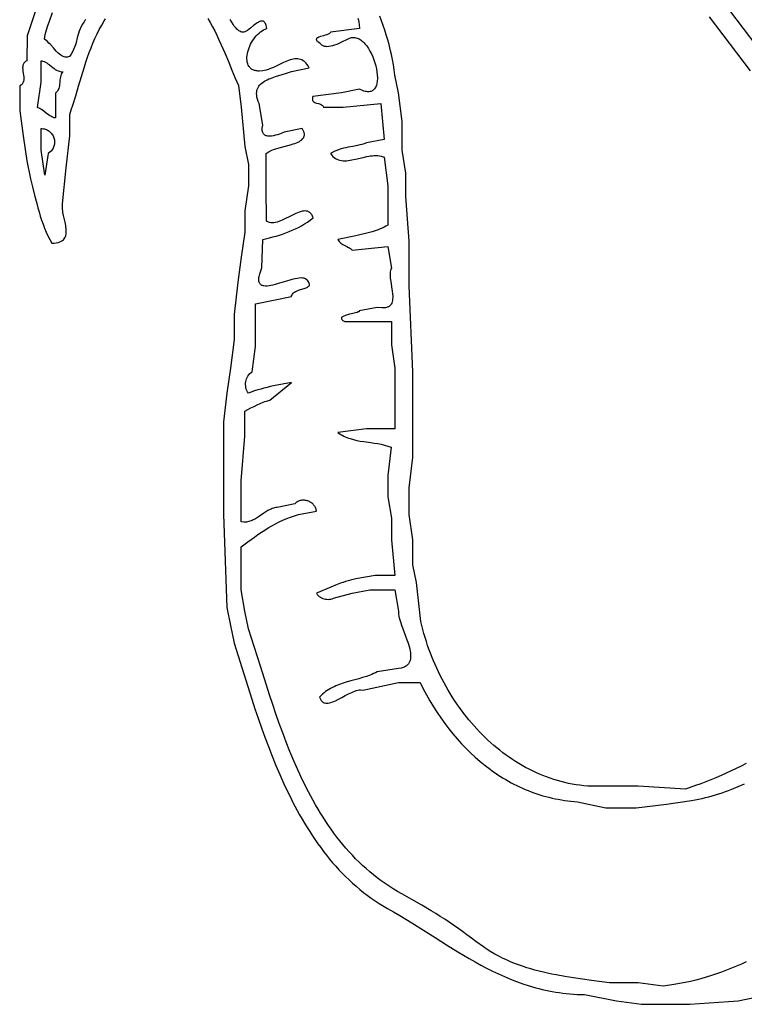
# Model space of a CAD drawing. Extents: x 0 to 6.91, y 0 to 7.03.
# Tile 1 of 11: x 1.2 to 3.23, y 0 to 2.75. Entities that reach past the tile are written whole.
import ezdxf

# ---------------------------------------------------------------- set-up
doc = ezdxf.new("R2010")
doc.units = 0

msp = doc.modelspace()

# ---------------------------------------------------------------- linework, layer by layer
for points in [[(1.243534, 2.776727), (1.221315, 2.709555), (1.22, 2.64), (1.217458, 2.638607), (1.215286, 2.63706), (1.213461, 2.635369), (1.211958, 2.633546), (1.210752, 2.631599), (1.209817, 2.62954), (1.20913, 2.627378), (1.208666, 2.625124), (1.2084, 2.622787), (1.208307, 2.62038), (1.208541, 2.61539), (1.209172, 2.610236), (1.21, 2.605), (1.210828, 2.599764), (1.211459, 2.59461), (1.211693, 2.58962), (1.2116, 2.587213), (1.211334, 2.584876), (1.21087, 2.582622), (1.210183, 2.58046), (1.209248, 2.578401), (1.208042, 2.576454), (1.206539, 2.574631), (1.204714, 2.57294), (1.2, 2.57), (1.2, 2.5), (1.21, 2.43), (1.22, 2.36), (1.23, 2.31), (1.235989, 2.287353), (1.241829, 2.264114), (1.247811, 2.240588), (1.250946, 2.228812), (1.254225, 2.217079), (1.257685, 2.205426), (1.261362, 2.193891), (1.265293, 2.182514), (1.269513, 2.171331), (1.27406, 2.160381), (1.278969, 2.149702), (1.29002, 2.12931), (1.296523, 2.1297), (1.302339, 2.130468), (1.3075, 2.131596), (1.312039, 2.133066), (1.315989, 2.134859), (1.319383, 2.136959), (1.322253, 2.139346), (1.324632, 2.142003), (1.326554, 2.144913), (1.328051, 2.148056), (1.329155, 2.151415), (1.329901, 2.154972), (1.330319, 2.158709), (1.330445, 2.162608), (1.330309, 2.166652), (1.329946, 2.170821), (1.329387, 2.175099), (1.328666, 2.179466), (1.326869, 2.1884), (1.322771, 2.206559), (1.320996, 2.215496), (1.320292, 2.219866), (1.319754, 2.224147), (1.319415, 2.22832), (1.319308, 2.232367), (1.31992, 2.240013), (1.33, 2.34), (1.34, 2.43), (1.34, 2.49), (1.344415, 2.502633), (1.34867, 2.51548), (1.356838, 2.541707), (1.364774, 2.568455), (1.372749, 2.5955), (1.381033, 2.622617), (1.385376, 2.636132), (1.389898, 2.649581), (1.394632, 2.662936), (1.399612, 2.676168), (1.404872, 2.68925), (1.410447, 2.702153), (1.416369, 2.714849), (1.422673, 2.72731), (1.429392, 2.739509), (1.436561, 2.751416), (1.440324, 2.757252)], [(1.385291, 2.755485), (1.382547, 2.75214), (1.380034, 2.74882), (1.377739, 2.745522), (1.375645, 2.742245), (1.372006, 2.735746), (1.369, 2.729308), (1.366508, 2.722917), (1.364412, 2.716559), (1.362595, 2.710221), (1.360938, 2.703887), (1.357636, 2.691178), (1.355754, 2.684773), (1.353562, 2.678317), (1.35094, 2.671795), (1.347773, 2.665193), (1.34394, 2.658497), (1.339326, 2.651692), (1.336721, 2.650808), (1.334168, 2.650241), (1.331664, 2.649975), (1.329207, 2.649993), (1.326795, 2.65028), (1.324424, 2.650819), (1.322092, 2.651593), (1.319798, 2.652588), (1.317538, 2.653786), (1.315309, 2.655171), (1.310937, 2.658438), (1.306661, 2.662258), (1.302462, 2.666503), (1.298319, 2.671041), (1.294212, 2.675743), (1.286024, 2.68512), (1.281904, 2.689535), (1.277738, 2.693594), (1.273508, 2.697167), (1.269192, 2.700125), (1.27035, 2.706825), (1.271723, 2.713401), (1.273286, 2.719866), (1.275015, 2.726235), (1.278881, 2.738739), (1.283133, 2.751024), (1.292044, 2.77539)], [(1.726377, 2.758562), (1.733095, 2.747076), (1.739554, 2.735311), (1.74577, 2.723322), (1.751761, 2.71116), (1.757543, 2.698879), (1.763133, 2.686531), (1.773804, 2.661846), (1.78391, 2.637529), (1.793584, 2.614002), (1.802962, 2.59169), (1.812176, 2.571013), (1.82, 2.51), (1.83, 2.4), (1.84, 2.35), (1.84, 2.29), (1.83, 2.22), (1.83, 2.16), (1.82, 2.09), (1.81, 2.02), (1.8, 1.93), (1.8, 1.86), (1.79, 1.78), (1.78, 1.71), (1.77, 1.63), (1.77, 1.37), (1.78, 1.11), (1.79, 1.06), (1.8, 1.01), (1.832468, 0.906637), (1.849457, 0.853749), (1.858243, 0.827161), (1.867261, 0.800538), (1.87654, 0.773925), (1.88611, 0.747366), (1.896, 0.720906), (1.906239, 0.694592), (1.916855, 0.668467), (1.927878, 0.642578), (1.939337, 0.616969), (1.951261, 0.591685), (1.957407, 0.579179), (1.963679, 0.566772), (1.970083, 0.554468), (1.97662, 0.542274), (1.983296, 0.530195), (1.990113, 0.518237), (1.997076, 0.506405), (2.004188, 0.494705), (2.011452, 0.483144), (2.018872, 0.471725), (2.026453, 0.460456), (2.034196, 0.449341), (2.042107, 0.438386), (2.050189, 0.427597), (2.058444, 0.41698), (2.066878, 0.40654), (2.075494, 0.396283), (2.084294, 0.386215), (2.093284, 0.37634), (2.102466, 0.366666), (2.111844, 0.357197), (2.121422, 0.347938), (2.131203, 0.338897), (2.141192, 0.330078), (2.151391, 0.321486), (2.161804, 0.313129), (2.172436, 0.30501), (2.183288, 0.297137), (2.194367, 0.289514), (2.205673, 0.282147), (2.228988, 0.268204), (2.246287, 0.258309), (2.263347, 0.248278), (2.280192, 0.238142), (2.296844, 0.227927), (2.329664, 0.207382), (2.361997, 0.18687), (2.39403, 0.166623), (2.425948, 0.14687), (2.441924, 0.13725), (2.457941, 0.12784), (2.474024, 0.118668), (2.490196, 0.109762), (2.506479, 0.101153), (2.522899, 0.092867), (2.539477, 0.084935), (2.556238, 0.077384), (2.573204, 0.070244), (2.5904, 0.063543), (2.607848, 0.057309), (2.625573, 0.051572), (2.634546, 0.048899), (2.643597, 0.04636), (2.652729, 0.04396), (2.661944, 0.041702), (2.671246, 0.03959), (2.680638, 0.037627), (2.690122, 0.035816), (2.699701, 0.034162), (2.709378, 0.032669), (2.719157, 0.031338), (2.72904, 0.030175), (2.73903, 0.029182), (2.74913, 0.028364), (2.759343, 0.027724), (2.78012, 0.026992), (2.87, 0.01), (2.94, 0), (3.075, 0), (3.21, 0.01), (3.26, 0.02)], [(3.232622, 0.119021), (3.219099, 0.11272), (3.205445, 0.106665), (3.191659, 0.10086), (3.17774, 0.095311), (3.163687, 0.090025), (3.149498, 0.085006), (3.135173, 0.08026), (3.12071, 0.075792), (3.106108, 0.07161), (3.091366, 0.067717), (3.076483, 0.064119), (3.061457, 0.060823), (3.046288, 0.057834), (3.030975, 0.055157), (2.999909, 0.050762), (2.93, 0.06), (2.85, 0.06), (2.7994, 0.066691), (2.774427, 0.070109), (2.74969, 0.073731), (2.725205, 0.077672), (2.700985, 0.082051), (2.68898, 0.08444), (2.677045, 0.086982), (2.665184, 0.089692), (2.653399, 0.092584), (2.64169, 0.095673), (2.630061, 0.098973), (2.618512, 0.102499), (2.607045, 0.106265), (2.595662, 0.110287), (2.584366, 0.114577), (2.573157, 0.119152), (2.562037, 0.124026), (2.551009, 0.129213), (2.540074, 0.134728), (2.529233, 0.140586), (2.51849, 0.1468), (2.507844, 0.153387), (2.497299, 0.160359), (2.476516, 0.175521), (2.463745, 0.185338), (2.451131, 0.194802), (2.438633, 0.203948), (2.426215, 0.212807), (2.413837, 0.221414), (2.401461, 0.229801), (2.38905, 0.238001), (2.376563, 0.246048), (2.363964, 0.253974), (2.351212, 0.261812), (2.325102, 0.277358), (2.26937, 0.308856), (2.257208, 0.315753), (2.24531, 0.322908), (2.233674, 0.330314), (2.222295, 0.337967), (2.211167, 0.345861), (2.200287, 0.353991), (2.189651, 0.362351), (2.179253, 0.370938), (2.16909, 0.379745), (2.159156, 0.388766), (2.149447, 0.397998), (2.13996, 0.407434), (2.130689, 0.41707), (2.12163, 0.426899), (2.112778, 0.436918), (2.104129, 0.44712), (2.095679, 0.4575), (2.087423, 0.468054), (2.079357, 0.478776), (2.071476, 0.48966), (2.063775, 0.500702), (2.056251, 0.511895), (2.048899, 0.523236), (2.041714, 0.534719), (2.034691, 0.546338), (2.027827, 0.558088), (2.021117, 0.569965), (2.014557, 0.581962), (2.008141, 0.594074), (2.001866, 0.606297), (1.995727, 0.618625), (1.98972, 0.631053), (1.98384, 0.643575), (1.978082, 0.656187), (1.966917, 0.681657), (1.956189, 0.707421), (1.945863, 0.733439), (1.935902, 0.759666), (1.926271, 0.786063), (1.916935, 0.812586), (1.907857, 0.839194), (1.899002, 0.865845), (1.890333, 0.892497), (1.873416, 0.945636), (1.840254, 1.050083), (1.83, 1.1), (1.82, 1.16), (1.82, 1.22), (1.82, 1.28), (1.838319, 1.293828), (1.856986, 1.307439), (1.86647, 1.314083), (1.876066, 1.320577), (1.885782, 1.326888), (1.895625, 1.332986), (1.905605, 1.338837), (1.915728, 1.344411), (1.926003, 1.349674), (1.936438, 1.354595), (1.947041, 1.359142), (1.957821, 1.363283), (1.979942, 1.370219), (2.03, 1.38), (2.029675, 1.382521), (2.029146, 1.38496), (2.028424, 1.387313), (2.02752, 1.389576), (2.026444, 1.391746), (2.025205, 1.393817), (2.023815, 1.395787), (2.022284, 1.39765), (2.020621, 1.399403), (2.018838, 1.401042), (2.016945, 1.402563), (2.014952, 1.403962), (2.012869, 1.405234), (2.010707, 1.406375), (2.008475, 1.407383), (2.006185, 1.408251), (2.003847, 1.408977), (2.001471, 1.409557), (1.999067, 1.409986), (1.996646, 1.41026), (1.994218, 1.410375), (1.991793, 1.410327), (1.989382, 1.410113), (1.986995, 1.409727), (1.984642, 1.409166), (1.982333, 1.408427), (1.98008, 1.407504), (1.977892, 1.406394), (1.97578, 1.405092), (1.973753, 1.403596), (1.97, 1.4), (1.92, 1.39), (1.916576, 1.389569), (1.913228, 1.388915), (1.909949, 1.388057), (1.906734, 1.38701), (1.903578, 1.385792), (1.900474, 1.384419), (1.894402, 1.381278), (1.888475, 1.377722), (1.882647, 1.373887), (1.871109, 1.365919), (1.865311, 1.362058), (1.859432, 1.358459), (1.85343, 1.355257), (1.850368, 1.353847), (1.847259, 1.352587), (1.844096, 1.351494), (1.840874, 1.350586), (1.837587, 1.349878), (1.83423, 1.349388), (1.830798, 1.349132), (1.827284, 1.349128), (1.819989, 1.349943), (1.82, 1.465), (1.83, 1.59), (1.83, 1.66), (1.838592, 1.664131), (1.847092, 1.668485), (1.855569, 1.672895), (1.86409, 1.677197), (1.872725, 1.681224), (1.881543, 1.68481), (1.886042, 1.686387), (1.890612, 1.687791), (1.9, 1.69), (1.96, 1.74), (1.91, 1.73), (1.901094, 1.728091), (1.892226, 1.726012), (1.883399, 1.723763), (1.874618, 1.721345), (1.865884, 1.718758), (1.857201, 1.716005), (1.84, 1.71), (1.837548, 1.713562), (1.835556, 1.717333), (1.834015, 1.721274), (1.832914, 1.725345), (1.832241, 1.729508), (1.831985, 1.733721), (1.832136, 1.737947), (1.832683, 1.742145), (1.833615, 1.746277), (1.834921, 1.750301), (1.83659, 1.75418), (1.838611, 1.757873), (1.840974, 1.761341), (1.843666, 1.764544), (1.85, 1.77), (1.86, 1.84), (1.86, 1.9), (1.86, 1.96), (1.91, 1.97), (1.96, 1.98), (1.960781, 1.982679), (1.961908, 1.985113), (1.96335, 1.987319), (1.965075, 1.989315), (1.967051, 1.991118), (1.969247, 1.992746), (1.971631, 1.994215), (1.974171, 1.995544), (1.979596, 1.997847), (1.985269, 1.999794), (1.996349, 2.003177), (2.001251, 2.004888), (2.003432, 2.00581), (2.00539, 2.006799), (2.007096, 2.007872), (2.008515, 2.009047), (2.009618, 2.01034), (2.010373, 2.01177), (2.010748, 2.013354), (2.010711, 2.015109), (2.010232, 2.017052), (2.009277, 2.0192), (2.007817, 2.021571), (2.005819, 2.024183), (2.000083, 2.030197), (1.998219, 2.03088), (1.996233, 2.031414), (1.99413, 2.031807), (1.991916, 2.032065), (1.98718, 2.032203), (1.982071, 2.031884), (1.976636, 2.031163), (1.970921, 2.030095), (1.964974, 2.028736), (1.958841, 2.027139), (1.946203, 2.023457), (1.933384, 2.019488), (1.920755, 2.015674), (1.91463, 2.013963), (1.908693, 2.012456), (1.90299, 2.011208), (1.897569, 2.010273), (1.892477, 2.009708), (1.88776, 2.009568), (1.883464, 2.009906), (1.88149, 2.010273), (1.879638, 2.01078), (1.877915, 2.011434), (1.876327, 2.012242), (1.874879, 2.013212), (1.873578, 2.01435), (1.872428, 2.015662), (1.871437, 2.017157), (1.87061, 2.01884), (1.869953, 2.020718), (1.869471, 2.022799), (1.869171, 2.02509), (1.869058, 2.027597), (1.869138, 2.030327), (1.869417, 2.033286), (1.869901, 2.036483), (1.870596, 2.039924), (1.871507, 2.043615), (1.877434, 2.061024), (1.88, 2.14), (1.898675, 2.144438), (1.907981, 2.146867), (1.917248, 2.149462), (1.926464, 2.15224), (1.935618, 2.155222), (1.944698, 2.158426), (1.95369, 2.16187), (1.962583, 2.165574), (1.971364, 2.169556), (1.980022, 2.173835), (1.988543, 2.17843), (1.996917, 2.18336), (2.00513, 2.188643), (2.021026, 2.200346), (2.019047, 2.205336), (2.017948, 2.207517), (2.016779, 2.209496), (2.01554, 2.211279), (2.014235, 2.212873), (2.012865, 2.214284), (2.011433, 2.215518), (2.009939, 2.216581), (2.008386, 2.217479), (2.006776, 2.218219), (2.005111, 2.218806), (2.001624, 2.219547), (1.997939, 2.219751), (1.994073, 2.219468), (1.990041, 2.218746), (1.985858, 2.217635), (1.98154, 2.216183), (1.977102, 2.21444), (1.972561, 2.212455), (1.963229, 2.207953), (1.953667, 2.20307), (1.944001, 2.198198), (1.934354, 2.19373), (1.929577, 2.19177), (1.924851, 2.190058), (1.920192, 2.188642), (1.915615, 2.187573), (1.911137, 2.186899), (1.906772, 2.18667), (1.902537, 2.186933), (1.898446, 2.187739), (1.89646, 2.18836), (1.894515, 2.189136), (1.89076, 2.191173), (1.89, 2.285), (1.89, 2.38), (1.892301, 2.382319), (1.895082, 2.384465), (1.898301, 2.386453), (1.901915, 2.388302), (1.905881, 2.390026), (1.910157, 2.391644), (1.91947, 2.394624), (1.929511, 2.397374), (1.939941, 2.400028), (1.950419, 2.402717), (1.960605, 2.405576), (1.965481, 2.407109), (1.970158, 2.408735), (1.97459, 2.41047), (1.978737, 2.412329), (1.982555, 2.41433), (1.986002, 2.41649), (1.989036, 2.418824), (1.991614, 2.42135), (1.993692, 2.424084), (1.994532, 2.425534), (1.99523, 2.427042), (1.995782, 2.428611), (1.996184, 2.430242), (1.996428, 2.431938), (1.996511, 2.4337), (1.996426, 2.435531), (1.996169, 2.437432), (1.995734, 2.439406), (1.995116, 2.441455), (1.990705, 2.450441), (1.94, 2.44), (1.931904, 2.436696), (1.926981, 2.434858), (1.921666, 2.433061), (1.916105, 2.43143), (1.910442, 2.430089), (1.904821, 2.429162), (1.902072, 2.428893), (1.899387, 2.428775), (1.896786, 2.428822), (1.894285, 2.429051), (1.891904, 2.429476), (1.88966, 2.430114), (1.887571, 2.43098), (1.885655, 2.43209), (1.88393, 2.433458), (1.882415, 2.435101), (1.881127, 2.437035), (1.880085, 2.439274), (1.879307, 2.441834), (1.87881, 2.444732), (1.878612, 2.447981), (1.878733, 2.451599), (1.88, 2.46), (1.87, 2.52), (1.867325, 2.526406), (1.865297, 2.532428), (1.863886, 2.53808), (1.863064, 2.543377), (1.8628, 2.548336), (1.863067, 2.552971), (1.863833, 2.557297), (1.865071, 2.561331), (1.86675, 2.565087), (1.868842, 2.56858), (1.871318, 2.571826), (1.874147, 2.574841), (1.877301, 2.577639), (1.880751, 2.580235), (1.884467, 2.582646), (1.888419, 2.584886), (1.89258, 2.586971), (1.896918, 2.588915), (1.901406, 2.590735), (1.906014, 2.592446), (1.915472, 2.5956), (1.925057, 2.5985), (1.943676, 2.604027), (1.952241, 2.6069), (1.959997, 2.610008), (2.01, 2.62), (2.006877, 2.625442), (2.003633, 2.630141), (2.000271, 2.634133), (1.996797, 2.637457), (1.993213, 2.64015), (1.989524, 2.642249), (1.985735, 2.643792), (1.981848, 2.644816), (1.977869, 2.645359), (1.973801, 2.645458), (1.969648, 2.645151), (1.965414, 2.644474), (1.961104, 2.643466), (1.95672, 2.642164), (1.952269, 2.640606), (1.947752, 2.638828), (1.938542, 2.634766), (1.929121, 2.630276), (1.919524, 2.625659), (1.909781, 2.621214), (1.904865, 2.61915), (1.899925, 2.617242), (1.894965, 2.615526), (1.889988, 2.614041), (1.885, 2.612824), (1.880004, 2.611912), (1.870003, 2.611153), (1.867094, 2.611236), (1.864328, 2.611467), (1.861703, 2.611841), (1.859217, 2.612354), (1.856868, 2.613001), (1.854655, 2.613778), (1.852575, 2.614681), (1.850626, 2.615705), (1.848807, 2.616845), (1.847115, 2.618098), (1.845549, 2.619459), (1.844107, 2.620923), (1.842786, 2.622487), (1.841586, 2.624145), (1.839536, 2.627727), (1.837943, 2.631635), (1.83679, 2.635834), (1.836063, 2.640288), (1.835746, 2.644961), (1.835824, 2.64982), (1.83628, 2.654828), (1.8371, 2.659949), (1.838269, 2.66515), (1.83977, 2.670394), (1.841588, 2.675647), (1.843709, 2.680872), (1.846116, 2.686035), (1.848794, 2.6911), (1.851728, 2.696033), (1.854902, 2.700797), (1.8583, 2.705358), (1.861908, 2.70968), (1.86571, 2.713728), (1.869691, 2.717467), (1.873834, 2.720861), (1.878125, 2.723875), (1.882549, 2.726474), (1.89173, 2.730286), (1.89089, 2.734595), (1.889897, 2.738333), (1.888761, 2.741526), (1.887488, 2.744201), (1.886088, 2.746388), (1.884568, 2.748112), (1.882937, 2.749402), (1.881202, 2.750284), (1.879372, 2.750787), (1.877456, 2.750938), (1.87546, 2.750763), (1.873394, 2.750292), (1.871266, 2.749551), (1.869083, 2.748567), (1.866853, 2.747369), (1.864586, 2.745983), (1.85997, 2.742759), (1.855299, 2.739115), (1.846054, 2.731446), (1.841611, 2.72786), (1.837374, 2.724734), (1.833409, 2.722285), (1.82978, 2.720736), (1.826865, 2.720119), (1.823997, 2.720007), (1.821178, 2.720372), (1.818406, 2.721184), (1.815682, 2.722415), (1.813006, 2.724037), (1.810377, 2.726021), (1.807796, 2.728339), (1.805263, 2.730962), (1.802778, 2.733861), (1.80034, 2.737009), (1.79795, 2.740376), (1.793312, 2.747656), (1.788864, 2.755472)], [(2.14594, 2.758816), (2.147542, 2.753131), (2.148839, 2.74741), (2.149788, 2.741649), (2.150475, 2.729992), (2.07, 2.72), (2.069561, 2.718908), (2.068811, 2.717885), (2.067777, 2.716924), (2.066489, 2.71602), (2.063258, 2.71436), (2.05934, 2.712857), (2.054958, 2.711463), (2.050335, 2.710133), (2.041257, 2.707472), (2.037248, 2.706047), (2.033889, 2.704497), (2.032522, 2.70366), (2.031402, 2.702774), (2.030556, 2.701833), (2.030011, 2.700832), (2.029796, 2.699764), (2.029939, 2.698623), (2.030467, 2.697404), (2.031408, 2.696101), (2.03279, 2.694707), (2.034641, 2.693217), (2.03986, 2.689926), (2.041079, 2.687938), (2.042489, 2.686206), (2.044077, 2.684718), (2.045834, 2.683464), (2.047748, 2.682434), (2.049809, 2.681618), (2.052005, 2.681005), (2.054327, 2.680584), (2.056762, 2.680346), (2.059301, 2.680281), (2.064644, 2.680623), (2.07027, 2.68153), (2.07609, 2.682918), (2.082019, 2.684704), (2.08797, 2.686805), (2.093855, 2.689138), (2.099588, 2.69162), (2.119257, 2.701385), (2.122378, 2.702871), (2.125488, 2.703985), (2.128583, 2.704739), (2.13166, 2.705145), (2.134715, 2.705217), (2.137746, 2.704966), (2.140747, 2.704404), (2.143717, 2.703545), (2.146651, 2.702399), (2.149545, 2.700981), (2.152397, 2.699301), (2.155203, 2.697373), (2.157959, 2.695208), (2.160662, 2.69282), (2.163308, 2.69022), (2.165894, 2.68742), (2.168416, 2.684433), (2.170871, 2.681272), (2.175564, 2.674475), (2.179947, 2.667128), (2.183989, 2.659329), (2.187664, 2.651176), (2.190944, 2.642769), (2.193799, 2.634207), (2.196203, 2.625588), (2.198126, 2.61701), (2.199541, 2.608573), (2.20042, 2.600375), (2.200735, 2.592515), (2.200672, 2.588742), (2.200457, 2.585091), (2.200087, 2.581574), (2.199558, 2.578203), (2.198867, 2.574991), (2.19801, 2.571949), (2.196985, 2.569091), (2.195786, 2.566428), (2.194411, 2.563972), (2.192856, 2.561738), (2.191118, 2.559735), (2.189194, 2.557978), (2.187079, 2.556477), (2.18477, 2.555247), (2.182263, 2.554298), (2.179556, 2.553643), (2.176645, 2.553295), (2.173525, 2.553266), (2.170195, 2.553568), (2.166649, 2.554214), (2.162885, 2.555215), (2.158898, 2.556585), (2.150246, 2.560479), (2.1, 2.55), (2.02, 2.54), (2.019453, 2.537602), (2.019118, 2.53543), (2.018982, 2.533471), (2.019036, 2.53171), (2.019266, 2.530136), (2.019662, 2.528734), (2.020212, 2.527493), (2.020904, 2.526398), (2.021726, 2.525437), (2.022668, 2.524596), (2.024863, 2.523224), (2.027396, 2.522176), (2.030174, 2.521348), (2.036096, 2.519932), (2.039054, 2.519134), (2.041887, 2.518135), (2.044503, 2.516832), (2.0457, 2.516033), (2.046809, 2.515118), (2.047816, 2.514075), (2.048711, 2.51289), (2.050119, 2.510042), (2.105, 2.51), (2.21, 2.52), (2.22, 2.42), (2.17, 2.41), (2.163874, 2.407839), (2.157628, 2.405975), (2.151285, 2.404352), (2.144866, 2.402915), (2.13189, 2.400378), (2.118877, 2.397919), (2.112411, 2.39658), (2.106004, 2.395095), (2.099675, 2.393407), (2.093448, 2.391462), (2.087345, 2.389205), (2.081387, 2.386578), (2.069998, 2.379999), (2.073047, 2.375673), (2.076329, 2.37196), (2.07983, 2.368824), (2.083538, 2.366229), (2.087441, 2.364141), (2.091525, 2.362524), (2.095778, 2.361342), (2.100187, 2.36056), (2.104739, 2.360143), (2.109422, 2.360055), (2.114224, 2.360261), (2.119131, 2.360726), (2.124131, 2.361413), (2.129211, 2.362288), (2.13956, 2.36446), (2.160663, 2.369499), (2.171213, 2.3718), (2.176444, 2.372772), (2.181628, 2.373577), (2.186753, 2.374181), (2.191805, 2.374547), (2.196773, 2.374642), (2.201644, 2.374428), (2.206404, 2.373871), (2.211042, 2.372936), (2.219899, 2.369787), (2.23, 2.29), (2.23, 2.235), (2.23, 2.18), (2.22481, 2.177032), (2.219519, 2.174297), (2.214135, 2.171778), (2.208667, 2.169453), (2.203126, 2.167306), (2.19752, 2.165318), (2.186154, 2.16174), (2.174643, 2.158569), (2.14, 2.15), (2.09, 2.14), (2.092012, 2.136661), (2.094179, 2.133777), (2.09648, 2.131292), (2.098898, 2.129152), (2.101415, 2.127302), (2.10401, 2.125685), (2.109365, 2.122931), (2.114814, 2.12045), (2.120208, 2.117798), (2.122837, 2.11627), (2.125397, 2.114534), (2.130233, 2.110215), (2.23, 2.12), (2.24, 2.06), (2.238552, 2.056717), (2.237505, 2.053121), (2.236821, 2.049242), (2.236459, 2.04511), (2.236383, 2.040757), (2.236552, 2.036211), (2.236929, 2.031504), (2.237473, 2.026665), (2.238911, 2.016715), (2.240556, 2.006605), (2.242096, 1.996575), (2.243221, 1.98687), (2.243531, 1.982214), (2.24362, 1.977731), (2.243451, 1.97345), (2.242984, 1.969401), (2.242179, 1.965615), (2.241, 1.962123), (2.239406, 1.958954), (2.238441, 1.957501), (2.237358, 1.956139), (2.236152, 1.954874), (2.234819, 1.953709), (2.233352, 1.952647), (2.231748, 1.951693), (2.230002, 1.95085), (2.228108, 1.950121), (2.226062, 1.949512), (2.223859, 1.949025), (2.221494, 1.948665), (2.218962, 1.948435), (2.21338, 1.94838), (2.2, 1.95), (2.15, 1.94), (2.149966, 1.939255), (2.149489, 1.938537), (2.148606, 1.937843), (2.147353, 1.937168), (2.143884, 1.935861), (2.139371, 1.934585), (2.128385, 1.931994), (2.122494, 1.930616), (2.116727, 1.929141), (2.111374, 1.927536), (2.106728, 1.92577), (2.10476, 1.924817), (2.103079, 1.923811), (2.101719, 1.922749), (2.100719, 1.921627), (2.100114, 1.92044), (2.09994, 1.919185), (2.100234, 1.917858), (2.101033, 1.916455), (2.102372, 1.914972), (2.104289, 1.913404), (2.11, 1.91), (2.175, 1.91), (2.24, 1.91), (2.24, 1.845), (2.25, 1.78), (2.25, 1.695), (2.25, 1.61), (2.17, 1.61), (2.09, 1.6), (2.093959, 1.597107), (2.09802, 1.594449), (2.10218, 1.592013), (2.10643, 1.589784), (2.110767, 1.587751), (2.115185, 1.585899), (2.119676, 1.584217), (2.124237, 1.58269), (2.13354, 1.580049), (2.14305, 1.577873), (2.15272, 1.576056), (2.162504, 1.574492), (2.182231, 1.571703), (2.192081, 1.570267), (2.201862, 1.568664), (2.211527, 1.566787), (2.22103, 1.564531), (2.230326, 1.561791), (2.239368, 1.558462), (2.23, 1.48), (2.23, 1.42), (2.24, 1.36), (2.24, 1.3), (2.25, 1.2), (2.195, 1.2), (2.14, 1.19), (2.132818, 1.188499), (2.125694, 1.186788), (2.118626, 1.184885), (2.111608, 1.182805), (2.104639, 1.180566), (2.097713, 1.178182), (2.083978, 1.173049), (2.070375, 1.167538), (2.030055, 1.150036), (2.032427, 1.146834), (2.035095, 1.143949), (2.038024, 1.141387), (2.041184, 1.139153), (2.044539, 1.137253), (2.048058, 1.135692), (2.051708, 1.134477), (2.055456, 1.133612), (2.059268, 1.133104), (2.063112, 1.132958), (2.066955, 1.133179), (2.070764, 1.133774), (2.074506, 1.134748), (2.078148, 1.136107), (2.13, 1.15), (2.18, 1.16), (2.25, 1.16), (2.26, 1.1), (2.259855, 1.095825), (2.260172, 1.091293), (2.260904, 1.086433), (2.262008, 1.081277), (2.263438, 1.075853), (2.265148, 1.070194), (2.26923, 1.058288), (2.273891, 1.0458), (2.278772, 1.032973), (2.28351, 1.020048), (2.285712, 1.013626), (2.287744, 1.00727), (2.289558, 1.001011), (2.291111, 0.994879), (2.292358, 0.988904), (2.293252, 0.983118), (2.293749, 0.977549), (2.293804, 0.972229), (2.293371, 0.967188), (2.292958, 0.964781), (2.292405, 0.962455), (2.291709, 0.960215), (2.290862, 0.958062), (2.289859, 0.956002), (2.288695, 0.954039), (2.287364, 0.952175), (2.28586, 0.950415), (2.284178, 0.948763), (2.282311, 0.947222), (2.280255, 0.945796), (2.278004, 0.944488), (2.275552, 0.943304), (2.272893, 0.942246), (2.270022, 0.941318), (2.266933, 0.940525), (2.260078, 0.939355), (2.2, 0.93), (2.195179, 0.927532), (2.190265, 0.925226), (2.185265, 0.923069), (2.180188, 0.921046), (2.169833, 0.917343), (2.159265, 0.914001), (2.148549, 0.910904), (2.137747, 0.907935), (2.126924, 0.904979), (2.116145, 0.90192), (2.105473, 0.89864), (2.094973, 0.895024), (2.08471, 0.890956), (2.079686, 0.888717), (2.074746, 0.88632), (2.069897, 0.883752), (2.065146, 0.880999), (2.060503, 0.878045), (2.055976, 0.874876), (2.051571, 0.871479), (2.047297, 0.867837), (2.039176, 0.859764), (2.04071, 0.855359), (2.041599, 0.853431), (2.042566, 0.851678), (2.04361, 0.850097), (2.044727, 0.848682), (2.045916, 0.847428), (2.047174, 0.84633), (2.0485, 0.845384), (2.04989, 0.844583), (2.051343, 0.843923), (2.052857, 0.843399), (2.056057, 0.84274), (2.059473, 0.842564), (2.063086, 0.842832), (2.066879, 0.843504), (2.070834, 0.844539), (2.074933, 0.845898), (2.079159, 0.84754), (2.083493, 0.849425), (2.092416, 0.853764), (2.101559, 0.858593), (2.110781, 0.863593), (2.119938, 0.868441), (2.128889, 0.872818), (2.133242, 0.874729), (2.137491, 0.876401), (2.141616, 0.877795), (2.145601, 0.878871), (2.149427, 0.879587), (2.153077, 0.879905), (2.159778, 0.879183), (2.26, 0.9), (2.32, 0.9), (2.328875, 0.882688), (2.338098, 0.865693), (2.347666, 0.849027), (2.357575, 0.832704), (2.367823, 0.816737), (2.378406, 0.801137), (2.38932, 0.785919), (2.400562, 0.771094), (2.41213, 0.756676), (2.42402, 0.742678), (2.436228, 0.729112), (2.448752, 0.715991), (2.461588, 0.703329), (2.474733, 0.691137), (2.488183, 0.679429), (2.501936, 0.668217), (2.515988, 0.657515), (2.523125, 0.652359), (2.530335, 0.647336), (2.537619, 0.642445), (2.544975, 0.637691), (2.552404, 0.633073), (2.559905, 0.628594), (2.567477, 0.624255), (2.57512, 0.620058), (2.582834, 0.616004), (2.590619, 0.612096), (2.598473, 0.608334), (2.606396, 0.60472), (2.614389, 0.601256), (2.62245, 0.597943), (2.63058, 0.594784), (2.638777, 0.591779), (2.647042, 0.58893), (2.655374, 0.586239), (2.663773, 0.583708), (2.672237, 0.581338), (2.680768, 0.57913), (2.689364, 0.577087), (2.698025, 0.575209), (2.70675, 0.573499), (2.71554, 0.571958), (2.724393, 0.570588), (2.73331, 0.56939), (2.74229, 0.568366), (2.760436, 0.566846), (2.84, 0.55), (2.925, 0.55), (3.01, 0.56), (3.08, 0.57), (3.089831, 0.571818), (3.099574, 0.5738), (3.109229, 0.575944), (3.1188, 0.578246), (3.128286, 0.580704), (3.13769, 0.583316), (3.147013, 0.586077), (3.156256, 0.588986), (3.165421, 0.592039), (3.174509, 0.595234), (3.183521, 0.598568), (3.19246, 0.602038), (3.210121, 0.609373), (3.227504, 0.617218)], [(3.232525, 0.673881), (3.218594, 0.666684), (3.204602, 0.659702), (3.190552, 0.652936), (3.176451, 0.646391), (3.162303, 0.640071), (3.148114, 0.633977), (3.133889, 0.628114), (3.119634, 0.622485), (3.105354, 0.617093), (3.091053, 0.611942), (3.062413, 0.602375), (2.93, 0.61), (2.8, 0.61), (2.789093, 0.610652), (2.778251, 0.611592), (2.767478, 0.612817), (2.756774, 0.614324), (2.746143, 0.616107), (2.735587, 0.618163), (2.725106, 0.620488), (2.714705, 0.623079), (2.704384, 0.62593), (2.694146, 0.62904), (2.683992, 0.632402), (2.673926, 0.636015), (2.663949, 0.639873), (2.654063, 0.643972), (2.64427, 0.64831), (2.634573, 0.652881), (2.624973, 0.657682), (2.615473, 0.662709), (2.606074, 0.667959), (2.59678, 0.673427), (2.587591, 0.679109), (2.578511, 0.685001), (2.56954, 0.6911), (2.560682, 0.697401), (2.551939, 0.703901), (2.543311, 0.710596), (2.534803, 0.717481), (2.526415, 0.724554), (2.518149, 0.731809), (2.510009, 0.739244), (2.501996, 0.746853), (2.494112, 0.754634), (2.486359, 0.762582), (2.478739, 0.770694), (2.471255, 0.778965), (2.463908, 0.787391), (2.456701, 0.795969), (2.449636, 0.804695), (2.442714, 0.813565), (2.435939, 0.822575), (2.429311, 0.83172), (2.422834, 0.840998), (2.416509, 0.850404), (2.410338, 0.859933), (2.404324, 0.869584), (2.398469, 0.87935), (2.392774, 0.889229), (2.387242, 0.899217), (2.381875, 0.909309), (2.376675, 0.919502), (2.371644, 0.929792), (2.366784, 0.940175), (2.362097, 0.950647), (2.357586, 0.961203), (2.353253, 0.971841), (2.349099, 0.982556), (2.345127, 0.993345), (2.341339, 1.004202), (2.337737, 1.015126), (2.334322, 1.02611), (2.331098, 1.037153), (2.328067, 1.048249), (2.322589, 1.070587), (2.31, 1.18), (2.3, 1.23), (2.3, 1.3), (2.29, 1.37), (2.29, 1.445), (2.3, 1.53), (2.3, 1.77), (2.29, 2.01), (2.29, 2.135), (2.28, 2.26), (2.28, 2.325), (2.27, 2.39), (2.27, 2.47), (2.26, 2.55), (2.25, 2.6), (2.247884, 2.614479), (2.245499, 2.628836), (2.242848, 2.643068), (2.239935, 2.657173), (2.236763, 2.671147), (2.233334, 2.684988), (2.229652, 2.698693), (2.225719, 2.712259), (2.221539, 2.725684), (2.217114, 2.738963), (2.212448, 2.752096), (2.207544, 2.765078)], [(3.12857, 2.763232), (3.166792, 2.71248), (3.205331, 2.661929), (3.244012, 2.611473)], [(3.263025, 2.680273), (3.224864, 2.730224), (3.186935, 2.780344)]]:
    msp.add_lwpolyline(points)
for points in [[(1.26, 2.64), (1.262132, 2.63968), (1.264198, 2.639223), (1.268152, 2.637934), (1.271904, 2.636212), (1.275496, 2.63413), (1.278969, 2.631766), (1.282364, 2.629197), (1.289085, 2.623744), (1.292495, 2.621013), (1.295992, 2.618381), (1.299619, 2.615924), (1.303416, 2.613718), (1.307424, 2.611839), (1.311687, 2.610365), (1.316243, 2.609369), (1.321136, 2.60893), (1.31971, 2.607292), (1.318454, 2.605598), (1.317357, 2.603852), (1.316405, 2.602058), (1.314892, 2.598345), (1.313819, 2.594491), (1.313089, 2.590532), (1.312608, 2.5865), (1.312003, 2.578355), (1.311688, 2.574309), (1.311236, 2.570326), (1.31055, 2.56644), (1.309536, 2.562685), (1.308096, 2.559095), (1.307187, 2.557372), (1.306135, 2.555702), (1.304928, 2.554091), (1.303556, 2.552542), (1.300263, 2.549648), (1.3, 2.48), (1.296524, 2.480689), (1.293158, 2.481739), (1.289887, 2.483106), (1.286699, 2.484744), (1.283579, 2.48661), (1.280512, 2.488658), (1.274486, 2.493122), (1.268508, 2.497781), (1.262468, 2.502275), (1.259389, 2.504348), (1.256252, 2.506247), (1.24975, 2.509341), (1.26, 2.58), (1.26, 2.64)], [(1.26, 2.45), (1.263166, 2.44997), (1.266238, 2.449669), (1.269209, 2.449109), (1.272073, 2.448305), (1.274823, 2.447269), (1.277451, 2.446014), (1.27995, 2.444554), (1.282313, 2.442902), (1.284534, 2.441071), (1.286605, 2.439074), (1.288519, 2.436925), (1.290269, 2.434637), (1.291848, 2.432223), (1.293249, 2.429696), (1.294466, 2.427069), (1.29549, 2.424356), (1.296315, 2.42157), (1.296933, 2.418724), (1.297339, 2.415832), (1.297524, 2.412906), (1.297482, 2.40996), (1.297206, 2.407006), (1.296688, 2.404059), (1.295922, 2.401132), (1.2949, 2.398237), (1.293616, 2.395387), (1.292062, 2.392597), (1.290232, 2.38988), (1.288118, 2.387247), (1.285713, 2.384714), (1.280003, 2.379996), (1.27, 2.32), (1.26, 2.39), (1.26, 2.45)]]:
    msp.add_lwpolyline(points, close=True)

doc.saveas('drawing.dxf')
